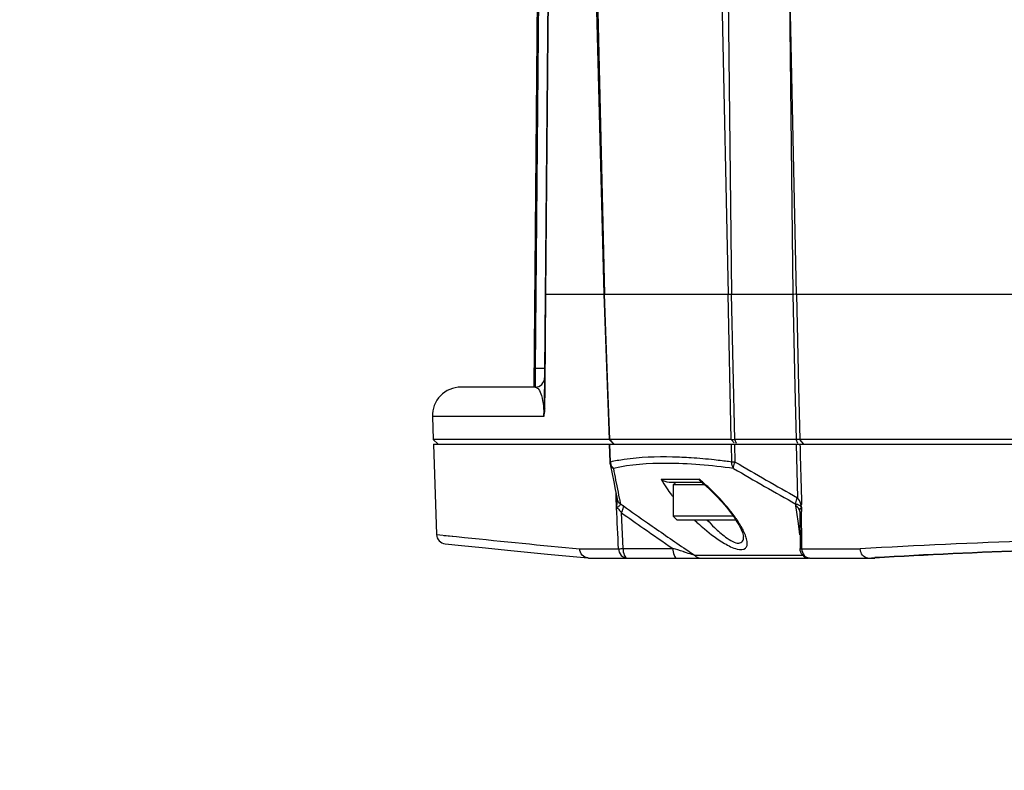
# Model space of a CAD drawing. Header units: millimetres. Extents: x 0 to 420, y 0 to 297.
# Tile 3 of 150: x 53 to 74, y 40 to 56. Entities that reach past the tile are written whole.
import ezdxf

# ---------------------------------------------------------------- set-up
doc = ezdxf.new("R2010")
doc.units = ezdxf.units.MM
doc.header["$LTSCALE"] = 23.1
doc.layers.get('0').update_dxf_attribs({"linetype": 'CONTINUOUS'})
doc.layers.add('DIM_PILOTEES', color=7, linetype='CONTINUOUS')
doc.layers.add('FASEN', color=7, linetype='CONTINUOUS')
doc.styles.get("Standard").update_dxf_attribs({"font": 'txt', "width": 0.7})
doc.dimstyles.new('DIMSTYLE_4', dxfattribs={"dimtxt": 2.5, "dimasz": 3.5, "dimexe": 2, "dimexo": 0, "dimtad": 1, "dimdec": 0, "dimlfac": 5, "dimdsep": 46, "dimtxsty": 'Standard', "dimblk": '_FILLED', "dimblk1": '_FILLED', "dimblk2": '_FILLED', "dimcen": 0, "dimazin": 2, "dimtp": 0.5, "dimtm": 0.5, "dimtfac": 1, "dimtdec": 0, "dimtofl": 0, "dimtmove": 0, "dimatfit": 3, "dimldrblk": '_FILLED', "dimfxl": 0, "dimtolj": 1, "dimarcsym": 0})

# ---------------------------------------------------------------- blocks, each defined once
blk = doc.blocks.new('_FILLED')
at = {"color": 0, "linetype": 'ByBlock'}
blk.add_solid([(0, 0), (-1, 0.1429), (-1, -0.1429)], dxfattribs=at)
blk = doc.blocks.new('*D5')
at = {"layer": 'DIM_PILOTEES', "color": 2, "linetype": 'Continuous'}
for p, q in [((103.557, 103.858), (38.59, 103.858)), ((40.59, 103.858), (40.59, 68.424)), ((40.59, 32.99), (40.59, 68.424)), ((103.557, 32.99), (38.59, 32.99))]:
    blk.add_line(p, q, dxfattribs=at)
at = {"layer": 'DIM_PILOTEES', "color": 2, "linetype": 'Continuous', "xscale": 3.5, "yscale": 3.5, "zscale": 3.5}
for p, rotation in [((40.59, 103.858), 90), ((40.59, 32.99), 270)]:
    blk.add_blockref('_FILLED', p, dxfattribs=dict(at, rotation=rotation))
at = {"layer": 'DIM_PILOTEES', "color": 2, "linetype": 'Continuous', "insert": (37.465, 68.424), "char_height": 2.5, "width": 8.30357, "attachment_point": 2, "rotation": 90, "line_spacing_factor": 0.9}
blk.add_mtext('{\\ftxt;\\W0.0001;\\H0.0001;\\~}{\\ftxt;\\W2.2142857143;\\H2.5; }{\\ftxt;\\W0.0001;\\H0.0001;\\~}', dxfattribs=at)

msp = doc.modelspace()

# ---------------------------------------------------------------- linework, layer by layer
at = {"color": 7, "linetype": 'Continuous'}
for p, q in [((64.3102, 48.2239), (64.4833, 68.0611)), ((64.5033, 68.0612), (64.3337, 48.6239)), ((64.6171, 58.1839), (64.5263, 47.7847)), ((64.5592, 50.1839), (64.6294, 58.0813)), ((65.5751, 58.0813), (65.7819, 50.1837)), ((65.6042, 58.0813), (65.7962, 50.1839)), ((68.2343, 58.0813), (68.3968, 50.1839)), ((68.382, 58.0813), (68.4694, 50.1839)), ((69.8393, 50.1839), (69.6763, 57.8216)), ((69.6763, 57.8216), (69.7608, 50.1839)), ((64.5417, 48.2116), (64.5593, 50.1839)), ((64.5593, 50.1839), (65.7819, 50.1839)), ((65.7819, 50.1837), (65.8906, 47.123)), ((65.8656, 48.2314), (65.7962, 50.1839)), ((65.7962, 50.1839), (68.3968, 50.1839)), ((68.4649, 47.123), (68.3968, 50.1839)), ((68.4694, 50.1839), (69.7608, 50.1839)), ((68.5377, 47.123), (68.4694, 50.1839)), ((69.7608, 50.1839), (69.8061, 48.2266)), ((69.8393, 50.1839), (69.8845, 48.2284)), ((69.8393, 50.1839), (100.1072, 50.1839)), ((64.3337, 48.6239), (64.3137, 48.6239)), ((64.3337, 48.6239), (64.3319, 48.2239)), ((64.3337, 48.6239), (64.3335, 48.5951)), ((64.3337, 48.6239), (64.5336, 48.6221)), ((64.3319, 48.2239), (62.7689, 48.2239)), ((64.5378, 47.776), (64.5417, 48.2116)), ((64.5378, 47.776), (64.5417, 48.2116)), ((65.905, 47.123), (65.8656, 48.2314)), ((69.8061, 48.2266), (69.8316, 47.123)), ((69.8845, 48.2284), (69.9101, 47.123)), ((62.1692, 47.6029), (62.186, 47.123)), ((64.5134, 47.6029), (62.1692, 47.6029)), ((62.2887, 47.0239), (62.186, 47.123)), ((65.8906, 47.123), (62.186, 47.123)), ((65.8906, 47.123), (65.9933, 47.0239)), ((66.0003, 47.0239), (65.905, 47.123)), ((68.4649, 47.123), (65.905, 47.123)), ((68.5262, 47.0478), (68.4649, 47.123)), ((68.5744, 47.039), (68.5377, 47.123)), ((69.8316, 47.123), (68.5377, 47.123)), ((69.8684, 47.039), (69.8316, 47.123)), ((69.9939, 47.0239), (69.9101, 47.123)), ((100.1453, 47.123), (69.9101, 47.123)), ((62.1895, 47.0239), (62.2561, 45.1169)), ((62.1895, 47.0239), (145.9247, 47.0239)), ((65.8941, 47.0239), (65.9076, 46.6458)), ((65.922, 46.6459), (65.9085, 47.0239)), ((68.4755, 46.6459), (68.4671, 47.0239)), ((68.5483, 46.6459), (68.5399, 47.0239)), ((69.8339, 47.0239), (69.86, 45.8946)), ((65.9112, 46.6141), (65.9206, 46.5665)), ((66.9869, 46.282), (67.7916, 46.282)), ((66.0297, 46.265), (66.0541, 46.142)), ((67.1546, 46.2239), (67.8392, 46.2239)), ((67.2438, 46.1639), (67.3038, 46.2239)), ((67.2438, 46.1639), (67.2438, 45.5039)), ((67.9084, 46.1639), (67.2438, 46.1639)), ((67.8202, 46.2403), (67.906, 46.1661)), ((67.906, 46.1661), (68.0359, 46.0457)), ((66.1057, 45.8838), (66.1083, 45.8709)), ((66.1057, 45.8837), (66.1084, 45.8708)), ((66.1084, 45.8708), (66.1306, 45.7609)), ((69.8452, 45.5913), (69.8273, 45.7196)), ((66.1867, 44.8239), (66.1498, 45.5777)), ((69.879, 45.3499), (69.8452, 45.5913)), ((69.91, 45.6047), (69.91, 45.6048)), ((69.9102, 45.6006), (69.9139, 44.8229)), ((69.9037, 45.1751), (69.879, 45.3499)), ((69.9495, 45.0936), (69.949, 45.2363)), ((69.9495, 45.0936), (69.9491, 45.2363)), ((62.2561, 45.1169), (62.5275, 45.089)), ((62.2561, 45.1168), (62.2669, 45.1158)), ((62.4069, 45.1014), (62.6756, 45.0739)), ((62.5275, 45.089), (62.6756, 45.0739)), ((62.6756, 45.0739), (62.8474, 45.0564)), ((68.7239, 45.0752), (68.7239, 45.0755)), ((69.9125, 45.1128), (69.9037, 45.1751)), ((69.9501, 44.9537), (69.9495, 45.0936)), ((62.4353, 44.9249), (62.7827, 44.8891)), ((65.2743, 44.8169), (66.0896, 44.8169)), ((66.1867, 44.8239), (67.2348, 44.8239)), ((67.4646, 44.8371), (67.6926, 44.682)), ((67.4647, 44.8372), (67.6926, 44.682)), ((69.9508, 44.8169), (69.9501, 44.9537)), ((69.9508, 44.8169), (69.9501, 44.9537)), ((69.9508, 44.8169), (71.1839, 44.8169)), ((65.4595, 44.6239), (65.4421, 44.6247)), ((65.4592, 44.6239), (70.0921, 44.6239)), ((67.6926, 44.682), (69.9742, 44.682)), ((70.1139, 44.6239), (71.4892, 44.6239)), ((71.3448, 44.6239), (71.4875, 44.6321))]:
    msp.add_line(p, q, dxfattribs=at)
for points in [[(65.9206, 46.5665), (65.9543, 46.3971), (65.9876, 46.2309), (66.0205, 46.068), (66.0531, 45.9082), (66.0627, 45.8616)], [(68.0359, 46.0457), (68.1556, 45.9258), (68.2647, 45.8079), (68.3626, 45.6938), (68.449, 45.585), (68.5236, 45.4825)], [(68.5236, 45.4825), (68.5862, 45.3878), (68.637, 45.3015)], [(69.91, 45.6047), (69.9102, 45.6034), (69.9102, 45.6005)], [(68.637, 45.3015), (68.6763, 45.2243), (68.7036, 45.1587), (68.7119, 45.1338)], [(68.7119, 45.1338), (68.7193, 45.1064), (68.7239, 45.0755)], [(62.7827, 44.8891), (63.216, 44.8448), (63.8204, 44.7839), (64.5936, 44.7071), (65.4419, 44.6247)]]:
    msp.add_lwpolyline(points, dxfattribs=at)
for centre, radius, start, end in [((64.3319, 48.4239), 0.2, 270, 359.5), ((62.7689, 47.6239), 0.6, 90, 182), ((63.076, 47.7967), 1.4504, 352.31541, 359.52486), ((68.5013, 53.3677), 6.2448, 269.66627, 270.33373), ((66.1078, 46.6529), 0.2003, 182.05217, 191.1727), ((66.137, 46.6597), 0.2155, 183.67238, 190.38599), ((170.626, 66.9209), 106.6165, 191.036466, 191.171156), ((66.6042, 32.7967), 13.975, 82.84029, 83.12616), ((66.5382, 32.2746), 14.5013, 82.32252, 82.83887), ((105.5473, 109.7576), 73.2906, 239.650224, 240.831602), ((105.6504, 109.9047), 73.3365, 239.607819, 240.788814), ((65.1252, 43.0365), 4.2003, 49.40373, 50.59379), ((162.3277, 65.2768), 98.1568, 191.241335, 191.395051), ((69.7499, 47.9251), 3.2175, 214.56268, 217.79275), ((64.8878, 42.7627), 4.5627, 44.39014, 49.37793), ((70.2099, 48.276), 3.7961, 217.7231, 218.60255), ((65.5621, 44.834), 1.0873, 55.58506, 58.47566), ((65.4124, 44.6126), 1.3546, 54.80905, 55.65386), ((127.4514, 132.607), 106.3109, 234.814904, 235.149561), ((82.5466, 45.7546), 12.6023, 180.28505, 180.69838), ((127.2862, 132.3967), 106.1847, 234.847485, 235.157797), ((66.2137, 43.8217), 2.8647, 34.28018, 35.46611), ((124.867, 128.9192), 101.9485, 235.157095, 235.576398), ((124.6087, 128.5199), 101.3324, 235.148111, 235.672218), ((71.0863, 49.0105), 4.9393, 226.56475, 227.68845), ((70.5904, 47.8169), 3.556, 222.29623, 225.82916), ((66.5161, 44.0265), 2.4995, 32.06149, 34.30624), ((66.8547, 44.2391), 2.0997, 30.17263, 32.05083), ((67.1353, 44.402), 1.7752, 28.14746, 30.17796), ((67.3972, 44.542), 1.4782, 25.93049, 28.15185), ((62.4559, 45.1239), 0.2, 182, 264.08539), ((104.863, 458.4384), 415.5118, 264.19646, 264.532733), ((63.1833, 30.6944), 14.6989, 73.12984, 74.00033), ((80.0206, -108.4109), 153.4824, 91.957122, 93.300614), ((64.1989, 34.0617), 11.1818, 72.96856, 73.10235), ((67.1132, 43.0844), 1.6994, 70.06818, 70.60854), ((70.0921, 44.7643), 0.1405, 261.07137, 269.97726), ((80.1714, -107.9594), 152.8385, 92.018177, 93.257159), ((80.5656, -113.2717), 158.1562, 92.096939, 93.289679)]:
    msp.add_arc(centre, radius, start, end, dxfattribs=at)
for points, knots in [([(64.5473, 50.1917), (64.5473, 50.1904), (64.552, 50.1849), (64.5586, 50.1844), (64.5633, 50.1829)], [0, 0, 0, 0, 0.2122184, 1, 1, 1, 1]), ([(65.7814, 50.1836), (65.7805, 50.1834), (65.7954, 50.1837), (65.7964, 50.184), (65.8026, 50.1844)], [0, 0, 0, 0, 0.1282048, 1, 1, 1, 1]), ([(68.3968, 50.1839), (68.4016, 50.1838), (68.4258, 50.1831), (68.45, 50.1836), (68.4693, 50.1844)], [0, 0, 0, 0, 0.1976789, 1, 1, 1, 1]), ([(69.7608, 50.1839), (69.7682, 50.184), (69.7905, 50.1837), (69.8138, 50.1878), (69.8282, 50.1833)], [0, 0, 0, 0, 0.3285825, 1, 1, 1, 1]), ([(64.3319, 48.2239), (64.351, 48.2239), (64.3785, 48.209), (64.3967, 48.1883), (64.4021, 48.1813)], [0, 0, 0, 0, 0.6832409, 1, 1, 1, 1]), ([(64.4021, 48.1813), (64.4325, 48.1425), (64.504, 47.952), (64.5166, 47.7519), (64.5134, 47.6029)], [0, 0, 0, 0, 0.2486762, 1, 1, 1, 1]), ([(64.5134, 47.6029), (64.5182, 47.6142), (64.5332, 47.671), (64.5374, 47.7298), (64.5378, 47.776)], [0, 0, 0, 0, 0.2091995, 1, 1, 1, 1]), ([(64.5263, 47.7847), (64.5263, 47.7831), (64.5298, 47.7769), (64.5372, 47.7771), (64.5419, 47.7764)], [0, 0, 0, 0, 0.2506948, 1, 1, 1, 1]), ([(65.905, 47.123), (65.9014, 47.123), (65.8971, 47.1241), (65.8915, 47.1221), (65.8906, 47.123)], [0, 0, 0, 0, 0.7446714, 1, 1, 1, 1]), ([(67.6195, 46.7331), (67.4887, 46.7416), (67.0179, 46.7631), (66.5436, 46.7476), (66.2067, 46.6983)], [0, 0, 0, 0, 0.2779794, 1, 1, 1, 1]), ([(68.2768, 46.6713), (68.2202, 46.6781), (68.0016, 46.7031), (67.7823, 46.7225), (67.6195, 46.7331)], [0, 0, 0, 0, 0.2587343, 1, 1, 1, 1]), ([(65.922, 46.6459), (65.9179, 46.6458), (65.9059, 46.6438), (65.9103, 46.6459), (65.9105, 46.6459)], [0, 0, 0, 0, 0.9461712, 1, 1, 1, 1]), ([(68.5152, 46.511), (68.043, 46.5751), (67.1975, 46.6506), (66.3433, 46.5932), (65.9814, 46.511)], [0, 0, 0, 0, 0.5621731, 1, 1, 1, 1]), ([(68.5483, 46.6459), (68.5416, 46.6458), (68.5204, 46.6459), (68.4992, 46.6447), (68.4849, 46.6462)], [0, 0, 0, 0, 0.3185228, 1, 1, 1, 1]), ([(68.5152, 46.511), (68.514, 46.5198), (68.5151, 46.5669), (68.5322, 46.6118), (68.5483, 46.6459)], [0, 0, 0, 0, 0.1912958, 1, 1, 1, 1]), ([(67.7992, 46.2662), (67.7978, 46.2687), (67.7951, 46.2739), (67.7927, 46.2792), (67.7916, 46.282)], [0, 0, 0, 0, 0.4912128, 1, 1, 1, 1]), ([(67.8202, 46.2403), (67.8161, 46.2438), (67.8083, 46.2519), (67.802, 46.2612), (67.7992, 46.2662)], [0, 0, 0, 0, 0.4841078, 1, 1, 1, 1]), ([(66.061, 45.8747), (66.0615, 45.8611), (66.0601, 45.801), (66.0475, 45.7413), (66.0492, 45.6948)], [0, 0, 0, 0, 0.22616, 1, 1, 1, 1]), ([(68.5469, 45.4839), (68.5186, 45.5235), (68.3953, 45.6881), (68.2582, 45.8423), (68.1483, 45.9545)], [0, 0, 0, 0, 0.2364336, 1, 1, 1, 1]), ([(69.827, 45.7609), (69.826, 45.7697), (69.8275, 45.8163), (69.8443, 45.8608), (69.86, 45.8946)], [0, 0, 0, 0, 0.1925691, 1, 1, 1, 1]), ([(66.0473, 45.6818), (66.0677, 45.6788), (66.104, 45.6373), (66.1334, 45.601), (66.1498, 45.5777)], [0, 0, 0, 0, 0.4202347, 1, 1, 1, 1]), ([(66.1306, 45.7609), (66.1302, 45.7562), (66.1216, 45.7329), (66.103, 45.7154), (66.0875, 45.7035)], [0, 0, 0, 0, 0.193297, 1, 1, 1, 1]), ([(66.1498, 45.5777), (66.1577, 45.5913), (66.1797, 45.635), (66.1998, 45.6862), (66.193, 45.7196)], [0, 0, 0, 0, 0.313977, 1, 1, 1, 1]), ([(69.8273, 45.7196), (69.8266, 45.7251), (69.8255, 45.7357), (69.8256, 45.7463), (69.8259, 45.7514)], [0, 0, 0, 0, 0.5166211, 1, 1, 1, 1]), ([(69.8259, 45.7514), (69.826, 45.753), (69.8263, 45.7562), (69.8268, 45.7593), (69.827, 45.7609)], [0, 0, 0, 0, 0.5058289, 1, 1, 1, 1]), ([(69.8271, 45.7612), (69.8378, 45.761), (69.8867, 45.7542), (69.9283, 45.7158), (69.9455, 45.6819)], [0, 0, 0, 0, 0.220874, 1, 1, 1, 1]), ([(67.7614, 45.3579), (67.8062, 45.3171), (67.9835, 45.162), (68.1728, 45.0189), (68.3242, 44.9308)], [0, 0, 0, 0, 0.2570033, 1, 1, 1, 1]), ([(68.3242, 44.9308), (68.4087, 44.8815), (68.5357, 44.8097), (68.7508, 44.7895), (68.8066, 44.8936), (68.8019, 44.9808), (68.775, 45.0815), (68.7446, 45.1514), (68.7266, 45.1884)], [0, 0, 0, 0, 0.3468052, 0.5504577, 0.6312096, 0.7305558, 0.8543217, 1, 1, 1, 1]), ([(68.3459, 45.0663), (68.3942, 45.0311), (68.4812, 44.9777), (68.6094, 44.9209), (68.721, 44.9711), (68.7248, 45.0421), (68.7239, 45.0752)], [0, 0, 0, 0, 0.3606497, 0.6266888, 0.8000847, 1, 1, 1, 1]), ([(65.4416, 44.6247), (65.3976, 44.629), (65.3086, 44.6768), (65.2755, 44.7703), (65.2743, 44.8169)], [0, 0, 0, 0, 0.4868703, 1, 1, 1, 1]), ([(66.0896, 44.8169), (66.0954, 44.8175), (66.1277, 44.8203), (66.1601, 44.8223), (66.1867, 44.8239)], [0, 0, 0, 0, 0.1792934, 1, 1, 1, 1]), ([(66.0896, 44.8169), (66.0912, 44.7677), (66.1273, 44.669), (66.2252, 44.6239), (66.2712, 44.6239)], [0, 0, 0, 0, 0.5166397, 1, 1, 1, 1]), ([(66.1867, 44.8239), (66.1867, 44.776), (66.1913, 44.7054), (66.2433, 44.6239), (66.2712, 44.6239)], [0, 0, 0, 0, 0.6317718, 1, 1, 1, 1]), ([(67.2348, 44.8239), (67.2348, 44.776), (67.2394, 44.7054), (67.2914, 44.6239), (67.3193, 44.6239)], [0, 0, 0, 0, 0.6318006, 1, 1, 1, 1]), ([(69.9139, 44.8229), (69.9139, 44.8196), (69.9331, 44.8203), (69.9416, 44.8176), (69.9508, 44.8169)], [0, 0, 0, 0, 0.2657655, 1, 1, 1, 1]), ([(67.474, 44.7531), (67.5263, 44.737), (67.5944, 44.7158), (67.6619, 44.6928), (67.6775, 44.6874)], [0, 0, 0, 0, 0.7683932, 1, 1, 1, 1]), ([(71.3438, 44.6239), (71.3096, 44.6237), (71.2349, 44.6577), (71.2007, 44.7282), (71.1911, 44.7666)], [0, 0, 0, 0, 0.4640809, 1, 1, 1, 1])]:
    msp.add_open_spline(points, degree=3, knots=knots, dxfattribs=at)
for points in [[(69.9101, 47.123), (69.884, 47.1228), (69.8578, 47.1229), (69.8316, 47.123)], [(69.9124, 47.0239), (69.9222, 46.6029), (69.9367, 46.1821), (69.9464, 45.7611)], [(66.2067, 46.6983), (66.1112, 46.6843), (66.0161, 46.6671), (65.922, 46.6459)], [(65.9814, 46.511), (65.947, 46.5343), (65.9193, 46.5733), (65.9112, 46.6141)], [(65.9814, 46.511), (65.9526, 46.5404), (65.9325, 46.5804), (65.925, 46.6208)], [(68.5152, 46.511), (68.4871, 46.5485), (68.4744, 46.599), (68.4755, 46.6459)], [(66.9869, 46.282), (67.0213, 46.2193), (67.0598, 46.1587), (67.1003, 46.0997)], [(66.9869, 46.282), (67.034, 46.2461), (67.0955, 46.2239), (67.1546, 46.2239)], [(66.0484, 45.682), (66.0449, 45.7819), (66.0426, 45.8818), (66.039, 45.9817)], [(66.1306, 45.7609), (66.0974, 45.7841), (66.0708, 45.822), (66.0627, 45.8616)], [(69.9297, 45.7621), (69.9157, 45.81), (69.893, 45.8572), (69.86, 45.8946)], [(66.0875, 45.7035), (66.0757, 45.6945), (66.0589, 45.6925), (66.0484, 45.6819)], [(66.0896, 44.8169), (66.0755, 45.1053), (66.0626, 45.3937), (66.0484, 45.682)], [(69.91, 45.6048), (69.9036, 45.6515), (69.8685, 45.6966), (69.8273, 45.7196)], [(69.9103, 45.6006), (69.9101, 45.6305), (69.9171, 45.6794), (69.9468, 45.6825)], [(69.943, 45.7019), (69.9401, 45.7222), (69.9355, 45.7424), (69.9297, 45.7621)], [(69.9445, 45.6919), (69.944, 45.7119), (69.9335, 45.7393), (69.9492, 45.7518)], [(69.9491, 45.2363), (69.9487, 45.3579), (69.9467, 45.4794), (69.9453, 45.601)], [(68.1126, 45.2663), (68.1861, 45.195), (68.2631, 45.1267), (68.3459, 45.0663)], [(69.9729, 44.682), (69.9368, 44.7179), (69.9141, 44.772), (69.9139, 44.8229)], [(69.9508, 44.8169), (69.9522, 44.7685), (69.9691, 44.7173), (70.0003, 44.6802)], [(71.1911, 44.7666), (71.1871, 44.783), (71.1846, 44.8), (71.1839, 44.8169)], [(67.6926, 44.682), (67.7234, 44.6476), (67.7722, 44.6239), (67.8184, 44.6239)], [(70.1139, 44.6239), (70.0631, 44.6239), (70.009, 44.6462), (69.9729, 44.682)], [(69.9906, 44.6649), (70.0019, 44.6546), (70.0146, 44.6457), (70.0283, 44.639)], [(70.0003, 44.6802), (70.0275, 44.6479), (70.0716, 44.6239), (70.1139, 44.6239)], [(70.0283, 44.639), (70.0415, 44.6325), (70.0558, 44.6279), (70.0703, 44.6256)]]:
    msp.add_open_spline(points, degree=3, dxfattribs=at)
at = {"layer": 'FASEN', "color": 7, "linetype": 'Continuous'}
for p, q in [((67.3238, 45.4239), (67.2438, 45.5039)), ((68.508, 45.5039), (67.2438, 45.5039)), ((68.5623, 45.4239), (67.3238, 45.4239))]:
    msp.add_line(p, q, dxfattribs=at)

# ---------------------------------------------------------------- dimensions: what is measured, and where the dimension line sits
at = {"layer": 'DIM_PILOTEES', "color": 2, "linetype": 'Continuous'}
dim = msp.add_linear_dim(base=(40.5903, 32.9897), p1=(103.5571, 103.858), p2=(103.5571, 32.9897), angle=270, text='{\\ftxt;\\W0.0001;\\H0.0001;\\~}{\\ftxt;\\W2.2142857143;\\H2.5; }{\\ftxt;\\W0.0001;\\H0.0001;\\~}', dimstyle='DIMSTYLE_4', dxfattribs=at)
dim.commit()
dim.dimension.update_dxf_attribs({"geometry": '*D5', "text_midpoint": (40.5903, 68.0667), "dimtype": 160})

doc.saveas('drawing.dxf')
